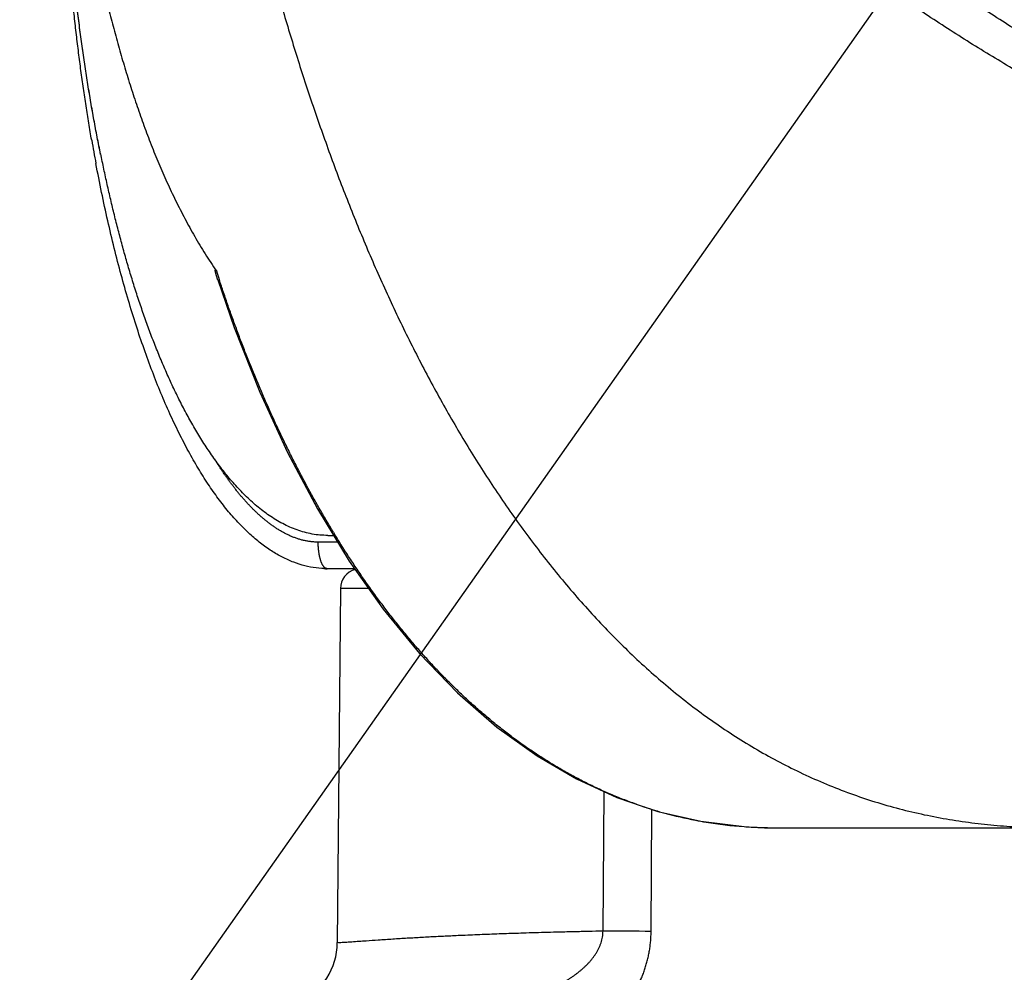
# Model space of a CAD drawing. Header units: millimetres. Extents: x 0 to 840, y 0 to 594.
# Tile 93 of 148: x 283.35 to 290.75, y 476.52 to 483.68. Entities that reach past the tile are written whole.
import ezdxf

# ---------------------------------------------------------------- set-up
doc = ezdxf.new("R2010")
doc.units = ezdxf.units.MM
doc.header["$LTSCALE"] = 0.36378
for name, color, linetype in [('NoLayerName_001', 7, 'Continuous'), ('NoLayerName_005', 7, 'Continuous'), ('NoLayerName_007', 7, 'Continuous')]:
    doc.layers.add(name, color=color, linetype=linetype)
doc.styles.get("Standard").update_dxf_attribs({"font": 'txt', "bigfont": 'extfont2'})
doc.dimstyles.get("Standard").update_dxf_attribs({"dimtxt": 2.5, "dimasz": 2.5, "dimexe": 1, "dimexo": 1, "dimtad": 1, "dimdec": 3, "dimzin": 0, "dimdsep": 46, "dimtxsty": 'Standard', "dimcen": 2.5, "dimadec": 3, "dimazin": 0, "dimtfac": 0.75, "dimtdec": 3, "dimtmove": 0, "dimatfit": 3, "dimfxl": 1, "dimarcsym": 0})

msp = doc.modelspace()

# ---------------------------------------------------------------- linework, layer by layer
at = {"layer": 'NoLayerName_001', "color": 8, "linetype": 'Continuous', "lineweight": 25}
for p, q in [((285.7379, 479.7518), (285.5912, 479.7518)), ((285.9704, 479.4031), (285.7583, 479.4031)), ((287.7346, 476.8245), (287.7425, 477.8749)), ((288.0964, 476.8227), (288.1024, 477.7404))]:
    msp.add_line(p, q, dxfattribs=at)
at = {"layer": 'NoLayerName_001', "color": 7, "linetype": 'Continuous', "lineweight": 25}
for p, q in [((285.6633, 479.8018), (285.7074, 479.8018)), ((285.8655, 479.5518), (285.6596, 479.5518)), ((285.7583, 479.4031), (285.7351, 476.7381)), ((289.0493, 477.6018), (306.27, 477.6018))]:
    msp.add_line(p, q, dxfattribs=at)
for points in [[(284.8357, 481.7249), (284.9597, 481.3666), (285.1523, 480.8796), (285.3607, 480.4255), (285.5848, 480.0026)], [(285.5848, 480.0026), (285.8247, 479.6096), (286.0804, 479.2472), (286.3532, 478.9149), (286.6399, 478.6175), (286.9361, 478.3601), (287.238, 478.1434), (287.5361, 477.9698), (287.838, 477.831), (288.1469, 477.7252), (288.4693, 477.6512), (288.8161, 477.6095), (289.0493, 477.6018)]]:
    msp.add_lwpolyline(points, dxfattribs=at)
msp.add_circle((297.6596, 494.8018), 12.025, dxfattribs=at)
for centre, radius, start, end in [((297.6596, 494.8018), 11.442, 201.25332, 338.74668), ((296.5337, 484.978), 12.8374, 189.87925, 190.67176), ((285.9083, 479.4018), 0.15, 105.0442, 179.49996), ((285.2351, 476.7425), 0.5, 295.04595, 359.49996)]:
    msp.add_arc(centre, radius, start, end, dxfattribs=at)
at = {"layer": 'NoLayerName_001', "color": 8, "linetype": 'Continuous', "lineweight": 25}
for centre, radius, start, end in [((295.7591, 485.3289), 11.4919, 197.9218, 198.2584), ((292.0295, 483.6723), 7.4016, 211.30624, 211.4762), ((289.0065, 480.6809), 3.076, 250.56275, 251.79905), ((289.0095, 480.6903), 3.0858, 251.80198, 254.77691), ((289.0137, 480.7061), 3.1021, 254.77733, 259.15773), ((289.0206, 480.7423), 3.139, 259.15903, 260.64301), ((289.0355, 480.8418), 3.2396, 260.66832, 265.755), ((289.0432, 480.9378), 3.3359, 265.74565, 266.65), ((289.0486, 481.0427), 3.4409, 266.66265, 270.01215), ((287.6456, 420.8861), 55.9385, 89.53831, 89.90885)]:
    msp.add_arc(centre, radius, start, end, dxfattribs=at)
for points, knots in [([(297.5127, 481.6869), (297.3832, 481.689), (297.124, 481.6901), (296.7355, 481.7098), (296.3475, 481.74), (295.9604, 481.7827), (295.5747, 481.8374), (295.1908, 481.9039), (294.8091, 481.9823), (294.4301, 482.0724), (294.0542, 482.1741), (293.6816, 482.2874), (293.3128, 482.4121), (292.948, 482.5479), (292.5876, 482.6949), (292.2319, 482.8529), (291.8812, 483.0217), (291.5358, 483.2012), (291.1961, 483.3912), (290.8624, 483.5917), (290.5351, 483.8023), (290.2143, 484.023), (289.9006, 484.2536), (289.5941, 484.494), (289.2952, 484.7439), (289.0043, 485.0031), (288.7217, 485.2713), (288.4476, 485.5483), (288.1825, 485.8335), (287.9269, 486.1271), (287.6796, 486.4274), (287.5244, 486.635), (287.4456, 486.7378)], [0, 0, 0, 0, 0.388576, 0.777485, 1.166668, 1.556059, 1.945589, 2.335185, 2.724773, 3.114281, 3.503686, 3.893008, 4.282263, 4.671469, 5.060641, 5.449791, 5.838936, 6.228088, 6.617257, 7.006449, 7.395674, 7.784944, 8.174274, 8.563687, 8.953208, 9.342815, 9.732437, 10.121998, 10.511421, 10.900633, 11.289564, 11.678148, 11.678148, 11.678148, 11.678148]), ([(297.5127, 481.4331), (297.3804, 481.4375), (297.1156, 481.4436), (296.7189, 481.4694), (296.3228, 481.5052), (295.9278, 481.5527), (295.5342, 481.6114), (295.1423, 481.6814), (294.7527, 481.7626), (294.3655, 481.8551), (293.9813, 481.9588), (293.6004, 482.0736), (293.2229, 482.1993), (292.8493, 482.3359), (292.4799, 482.4833), (292.1149, 482.6414), (291.7547, 482.81), (291.3996, 482.9891), (291.0499, 483.1785), (290.7058, 483.378), (290.3677, 483.5876), (290.0359, 483.807), (289.7106, 484.0362), (289.3921, 484.2749), (289.0807, 484.523), (288.7768, 484.7803), (288.4808, 485.0466), (288.1929, 485.3217), (287.9136, 485.6052), (287.6436, 485.8973), (287.3817, 486.1963), (287.2165, 486.4035), (287.1328, 486.506)], [0, 0, 0, 0, 0.397142, 0.794579, 1.19225, 1.590093, 1.988049, 2.386059, 2.784067, 3.182026, 3.579916, 3.977744, 4.37552, 4.773249, 5.170941, 5.568604, 5.966251, 6.363896, 6.761553, 7.159236, 7.556959, 7.95474, 8.352597, 8.750553, 9.148632, 9.546804, 9.944981, 10.343082, 10.741031, 11.138761, 11.536218, 11.933359, 11.933359, 11.933359, 11.933359]), ([(284.9556, 485.2179), (284.9694, 485.1551), (284.9966, 485.0294), (285.0398, 484.8415), (285.0844, 484.6539), (285.1307, 484.4667), (285.1788, 484.2799), (285.2286, 484.0936), (285.2803, 483.9078), (285.3338, 483.7225), (285.3892, 483.5378), (285.4466, 483.3537), (285.5059, 483.1702), (285.5674, 482.9874), (285.6309, 482.8053), (285.6965, 482.6239), (285.7644, 482.4434), (285.8346, 482.2637), (285.907, 482.085), (285.9819, 481.9072), (286.0594, 481.7305), (286.1394, 481.555), (286.2221, 481.3808), (286.3077, 481.2079), (286.396, 481.0364), (286.4874, 480.8665), (286.5818, 480.6982), (286.6794, 480.5318), (286.7802, 480.3673), (286.8844, 480.2048), (286.992, 480.0446), (287.1031, 479.8868), (287.2178, 479.7316), (287.3363, 479.5792), (287.4586, 479.4299), (287.585, 479.2839), (287.7154, 479.1416), (287.8501, 479.0031), (287.9892, 478.869), (288.1321, 478.7388), (288.2317, 478.657), (288.2809, 478.6155)], [0, 0, 0, 0, 0.192809, 0.385634, 0.578471, 0.771316, 0.964164, 1.157015, 1.349868, 1.542724, 1.735582, 1.92844, 2.121295, 2.314147, 2.506997, 2.69985, 2.892711, 3.085589, 3.278478, 3.471368, 3.664253, 3.857133, 4.050012, 4.242899, 4.43581, 4.628741, 4.821676, 5.014608, 5.207536, 5.400469, 5.593426, 5.786426, 5.979452, 6.172476, 6.365487, 6.558497, 6.751535, 6.944654, 7.137868, 7.331108, 7.524328, 7.524328, 7.524328, 7.524328]), ([(285.7055, 479.8264), (285.6876, 479.8563), (285.6515, 479.9159), (285.5992, 480.0063), (285.548, 480.0974), (285.498, 480.1892), (285.4491, 480.2816), (285.4014, 480.3747), (285.3548, 480.4683), (285.3094, 480.5625), (285.265, 480.6573), (285.2218, 480.7526), (285.1796, 480.8483), (285.1384, 480.9445), (285.0983, 481.0412), (285.0593, 481.1383), (285.0212, 481.2358), (284.9842, 481.3337), (284.9481, 481.4319), (284.913, 481.5304), (284.8788, 481.6292), (284.8569, 481.6954), (284.8458, 481.7284)], [0, 0, 0, 0, 0.1045, 0.209006, 0.313521, 0.418051, 0.522595, 0.627157, 0.731736, 0.836332, 0.940946, 1.045575, 1.150216, 1.254867, 1.359524, 1.464182, 1.568835, 1.673477, 1.778102, 1.882702, 1.987268, 2.091793, 2.091793, 2.091793, 2.091793]), ([(284.8401, 480.3314), (284.8355, 480.3387), (284.8261, 480.3532), (284.817, 480.3679), (284.8124, 480.3753)], [0, 0, 0, 0, 0.02592788, 0.05185327, 0.05185327, 0.05185327, 0.05185327]), ([(285.5912, 479.7518), (285.5826, 479.752), (285.5653, 479.7522), (285.5394, 479.7545), (285.5136, 479.758), (285.488, 479.7629), (285.4628, 479.7691), (285.4379, 479.7766), (285.4133, 479.7852), (285.3892, 479.7948), (285.3655, 479.8055), (285.3423, 479.817), (285.3195, 479.8294), (285.2971, 479.8425), (285.2751, 479.8564), (285.2536, 479.8709), (285.2325, 479.886), (285.2119, 479.9017), (285.1916, 479.9179), (285.1717, 479.9345), (285.1522, 479.9517), (285.1331, 479.9692), (285.1143, 479.9871), (285.0958, 480.0053), (285.0777, 480.0239), (285.06, 480.0428), (285.0425, 480.062), (285.0253, 480.0814), (285.0085, 480.1012), (284.9919, 480.1212), (284.9756, 480.1414), (284.9596, 480.1618), (284.9438, 480.1824), (284.9283, 480.2032), (284.913, 480.2242), (284.8979, 480.2453), (284.8831, 480.2666), (284.8686, 480.2881), (284.8542, 480.3096), (284.8448, 480.3242), (284.8401, 480.3314)], [0, 0, 0, 0, 0.0259422, 0.0519244, 0.0779357, 0.1039578, 0.1299671, 0.1559484, 0.1819168, 0.2078838, 0.2338515, 0.2598137, 0.2857651, 0.3117132, 0.3376625, 0.3636127, 0.389559, 0.4154983, 0.441435, 0.4673724, 0.4933109, 0.5192489, 0.5451851, 0.5711227, 0.5970644, 0.6230118, 0.6489654, 0.6749247, 0.7008884, 0.7268543, 0.7528192, 0.7787792, 0.8047316, 0.8306777, 0.856619, 0.8825569, 0.9084921, 0.9344253, 0.9603568, 0.9862866, 0.9862866, 0.9862866, 0.9862866]), ([(285.6596, 479.5518), (285.6576, 479.5521), (285.6533, 479.5523), (285.6473, 479.555), (285.6418, 479.5587), (285.6369, 479.5632), (285.6325, 479.5681), (285.6286, 479.5733), (285.6252, 479.5787), (285.6222, 479.5843), (285.6194, 479.5899), (285.6168, 479.5957), (285.6144, 479.6016), (285.6122, 479.6076), (285.6101, 479.6136), (285.6082, 479.6197), (285.6064, 479.6258), (285.6048, 479.632), (285.6032, 479.6381), (285.6018, 479.6443), (285.6006, 479.6506), (285.5994, 479.6568), (285.5983, 479.6631), (285.5973, 479.6694), (285.5964, 479.6757), (285.5955, 479.682), (285.5948, 479.6883), (285.5941, 479.6946), (285.5935, 479.701), (285.593, 479.7073), (285.5925, 479.7136), (285.5921, 479.72), (285.5918, 479.7263), (285.5915, 479.7327), (285.5914, 479.7391), (285.5912, 479.7454), (285.5912, 479.7496), (285.5912, 479.7518)], [0, 0, 0, 0, 0.0062923, 0.0126977, 0.0193134, 0.0260524, 0.0327174, 0.0391728, 0.0455006, 0.0517894, 0.0581019, 0.0644491, 0.0708204, 0.0772029, 0.0835827, 0.0899543, 0.0963203, 0.102683, 0.1090443, 0.1154055, 0.1217673, 0.1281303, 0.1344943, 0.1408591, 0.1472239, 0.1535879, 0.1599511, 0.1663135, 0.1726751, 0.1790361, 0.1853963, 0.1917559, 0.1981147, 0.2044727, 0.2108299, 0.2171862, 0.2235415, 0.2235415, 0.2235415, 0.2235415]), ([(287.9829, 477.7803), (287.9507, 477.7923), (287.8858, 477.8155), (287.7903, 477.8549), (287.6958, 477.897), (287.6027, 477.942), (287.5109, 477.9899), (287.4205, 478.0404), (287.3317, 478.0935), (287.2444, 478.1491), (287.1587, 478.207), (287.0746, 478.2671), (286.9921, 478.3294), (286.9112, 478.3938), (286.832, 478.4601), (286.7543, 478.5283), (286.6783, 478.5983), (286.6039, 478.67), (286.531, 478.7432), (286.4597, 478.818), (286.39, 478.8942), (286.3218, 478.9718), (286.255, 479.0506), (286.1897, 479.1307), (286.1258, 479.2119), (286.0634, 479.2942), (286.0023, 479.3775), (285.9425, 479.4617), (285.8841, 479.5469), (285.8271, 479.633), (285.7712, 479.7198), (285.7351, 479.7784), (285.717, 479.8076)], [0, 0, 0, 0, 0.103245, 0.20657, 0.309971, 0.413435, 0.516943, 0.620472, 0.723988, 0.827458, 0.930871, 1.034249, 1.137608, 1.240956, 1.344299, 1.447634, 1.550957, 1.654259, 1.75755, 1.860842, 1.964141, 2.06745, 2.170766, 2.274083, 2.377391, 2.480687, 2.583973, 2.687252, 2.790522, 2.893782, 2.997027, 3.100251, 3.100251, 3.100251, 3.100251]), ([(288.2809, 478.6155), (288.3317, 478.5759), (288.432, 478.4951), (288.5892, 478.3825), (288.7503, 478.2757), (288.916, 478.1758), (289.086, 478.0831), (289.2598, 477.9979), (289.4372, 477.9205), (289.6178, 477.8512), (289.8013, 477.7902), (289.9872, 477.7381), (290.1753, 477.6947), (290.3652, 477.6599), (290.5563, 477.6333), (290.7485, 477.615), (290.9411, 477.6035), (291.0697, 477.6029), (291.134, 477.6018)], [0, 0, 0, 0, 0.193191, 0.386386, 0.57966, 0.7731, 0.966655, 1.160229, 1.353743, 1.547136, 1.74037, 1.933434, 2.126387, 2.319311, 2.512245, 2.705198, 2.898144, 3.091008, 3.091008, 3.091008, 3.091008]), ([(287.7346, 476.8245), (287.6982, 476.8237), (287.6255, 476.8223), (287.5163, 476.8198), (287.4132, 476.8173), (287.3162, 476.8148), (287.2252, 476.8122), (287.1403, 476.8096), (287.0615, 476.8071), (286.9888, 476.8046), (286.916, 476.802), (286.8433, 476.7992), (286.7705, 476.7963), (286.7039, 476.7935), (286.6433, 476.7908), (286.5887, 476.7882), (286.5342, 476.7856), (286.4797, 476.7829), (286.4251, 476.78), (286.3706, 476.777), (286.3161, 476.7739), (286.2616, 476.7708), (286.2071, 476.7674), (286.1526, 476.764), (286.0982, 476.7605), (286.0316, 476.756), (285.9469, 476.7502), (285.8742, 476.745), (285.8258, 476.7417), (285.8077, 476.7405), (285.7895, 476.7394), (285.7713, 476.7385), (285.7532, 476.7372), (285.7411, 476.738), (285.7351, 476.7381)], [0, 0, 0, 0, 0.109191, 0.218381, 0.327572, 0.418564, 0.509557, 0.600549, 0.673343, 0.746137, 0.818931, 0.891725, 0.964518, 1.037312, 1.091907, 1.146503, 1.201098, 1.255693, 1.310288, 1.364884, 1.419479, 1.474074, 1.528669, 1.583265, 1.63786, 1.692455, 1.783447, 1.892637, 1.910836, 1.929034, 1.947232, 1.965433, 1.983629, 2.001714, 2.001714, 2.001714, 2.001714]), ([(287.0758, 476.326), (287.0832, 476.3268), (287.0979, 476.3283), (287.1199, 476.3315), (287.1418, 476.3351), (287.1636, 476.3393), (287.1853, 476.3441), (287.2069, 476.3493), (287.2283, 476.3551), (287.2497, 476.3614), (287.2709, 476.3682), (287.2919, 476.3755), (287.3128, 476.3832), (287.3335, 476.3914), (287.354, 476.4), (287.3742, 476.4091), (287.3943, 476.4187), (287.4141, 476.4287), (287.4337, 476.4392), (287.453, 476.4501), (287.472, 476.4615), (287.4908, 476.4734), (287.5092, 476.4858), (287.5273, 476.4986), (287.545, 476.5119), (287.5624, 476.5258), (287.5793, 476.5401), (287.5957, 476.555), (287.6117, 476.5705), (287.627, 476.5865), (287.6417, 476.6032), (287.6558, 476.6204), (287.669, 476.6382), (287.6814, 476.6567), (287.6928, 476.6758), (287.703, 476.6955), (287.7121, 476.7159), (287.7197, 476.7369), (287.7261, 476.7583), (287.7288, 476.773), (287.7304, 476.7803)], [0, 0, 0, 0, 0.0221694, 0.0443502, 0.066544, 0.0887512, 0.1109714, 0.1332036, 0.1554457, 0.177695, 0.1999483, 0.2222014, 0.2444501, 0.2666923, 0.2889267, 0.3111528, 0.3333703, 0.3555793, 0.3777804, 0.3999749, 0.4221644, 0.4443511, 0.4665368, 0.48872, 0.5109002, 0.5330798, 0.5552636, 0.5774554, 0.5996498, 0.6218434, 0.6440388, 0.6662448, 0.6884667, 0.7106908, 0.7329128, 0.7551445, 0.7774154, 0.799747, 0.8220958, 0.8444159, 0.8444159, 0.8444159, 0.8444159]), ([(287.7304, 476.7803), (287.7314, 476.7876), (287.734, 476.8022), (287.7342, 476.8171), (287.7346, 476.8245)], [0, 0, 0, 0, 0.02226136, 0.04445284, 0.04445284, 0.04445284, 0.04445284]), ([(288.093, 476.7512), (288.0938, 476.7631), (288.0959, 476.7869), (288.0961, 476.8108), (288.0964, 476.8227)], [0, 0, 0, 0, 0.0358435, 0.07165459, 0.07165459, 0.07165459, 0.07165459]), ([(287.2164, 475.832), (287.2282, 475.8338), (287.2519, 475.8371), (287.2871, 475.8442), (287.3221, 475.8526), (287.3567, 475.8624), (287.391, 475.8736), (287.4249, 475.886), (287.4583, 475.8997), (287.4911, 475.9145), (287.5234, 475.9306), (287.5551, 475.9477), (287.5861, 475.9658), (287.6164, 475.985), (287.6461, 476.0051), (287.675, 476.0262), (287.7032, 476.0482), (287.7307, 476.0711), (287.7575, 476.0949), (287.7835, 476.1196), (287.8087, 476.1451), (287.8332, 476.1714), (287.8567, 476.1985), (287.8794, 476.2264), (287.9012, 476.2551), (287.922, 476.2844), (287.9419, 476.3145), (287.9607, 476.3452), (287.9784, 476.3764), (287.9951, 476.4083), (288.0106, 476.4407), (288.0249, 476.4737), (288.038, 476.5071), (288.0499, 476.5409), (288.0605, 476.5751), (288.0697, 476.6098), (288.0777, 476.6447), (288.0842, 476.68), (288.0896, 476.7155), (288.0918, 476.7393), (288.093, 476.7512)], [0, 0, 0, 0, 0.035822, 0.071709, 0.107659, 0.143666, 0.179718, 0.2158, 0.251895, 0.287981, 0.324033, 0.360026, 0.395942, 0.431796, 0.467609, 0.503399, 0.539182, 0.574971, 0.610773, 0.646597, 0.68245, 0.718341, 0.754275, 0.790243, 0.826232, 0.862232, 0.898231, 0.934222, 0.970196, 1.006148, 1.042073, 1.077969, 1.113838, 1.149685, 1.185519, 1.22135, 1.257191, 1.293051, 1.32892, 1.364784, 1.364784, 1.364784, 1.364784])]:
    msp.add_open_spline(points, degree=3, knots=knots, dxfattribs=at)
at = {"layer": 'NoLayerName_001', "color": 7, "linetype": 'Continuous', "lineweight": 25}
for points, knots in [([(283.8867, 482.7755), (283.8794, 482.8184), (283.8645, 482.9046), (283.844, 483.0348), (283.8243, 483.1665), (283.8057, 483.2995), (283.7882, 483.4339), (283.7718, 483.5695), (283.7564, 483.7063), (283.7422, 483.8441), (283.7291, 483.9829), (283.7171, 484.1227), (283.7062, 484.2632), (283.6965, 484.4045), (283.6878, 484.5465), (283.6803, 484.689), (283.674, 484.8321), (283.6688, 484.9755), (283.6647, 485.1193), (283.6618, 485.2633), (283.6599, 485.4075), (283.6598, 485.5037), (283.6596, 485.5518)], [0, 0, 0, 0, 0.130521, 0.262387, 0.395536, 0.529911, 0.665447, 0.802073, 0.93972, 1.078313, 1.217783, 1.358055, 1.499058, 1.640719, 1.782964, 1.925722, 2.068918, 2.21248, 2.356334, 2.500407, 2.644626, 2.788919, 2.788919, 2.788919, 2.788919]), ([(283.954, 482.6692), (283.9455, 482.7121), (283.928, 482.7983), (283.9037, 482.9288), (283.8803, 483.061), (283.8581, 483.1949), (283.8369, 483.3305), (283.817, 483.4675), (283.7981, 483.6061), (283.7805, 483.746), (283.764, 483.8873), (283.7487, 484.0297), (283.7346, 484.1732), (283.7217, 484.3178), (283.71, 484.4632), (283.6994, 484.6095), (283.6901, 484.7565), (283.682, 484.9042), (283.6752, 485.0524), (283.6696, 485.2011), (283.665, 485.3502), (283.6632, 485.4497), (283.6622, 485.4995)], [0, 0, 0, 0, 0.131107, 0.263835, 0.398121, 0.533897, 0.6711, 0.809661, 0.949515, 1.090586, 1.232795, 1.376062, 1.520307, 1.66545, 1.811409, 1.958103, 2.105451, 2.253372, 2.401784, 2.550605, 2.699755, 2.84915, 2.84915, 2.84915, 2.84915]), ([(283.9535, 482.6716), (283.945, 482.7143), (283.9277, 482.8002), (283.9035, 482.9302), (283.8802, 483.0619), (283.858, 483.1953), (283.837, 483.3303), (283.8171, 483.4669), (283.7983, 483.6049), (283.7807, 483.7443), (283.7643, 483.885), (283.749, 484.0268), (283.7349, 484.1698), (283.722, 484.3138), (283.7103, 484.4586), (283.6998, 484.6044), (283.6905, 484.7508), (283.6824, 484.8979), (283.6755, 485.0455), (283.6698, 485.1936), (283.6653, 485.3421), (283.6634, 485.4412), (283.6623, 485.4908)], [0, 0, 0, 0, 0.130634, 0.262877, 0.396664, 0.531931, 0.668612, 0.806642, 0.945955, 1.086477, 1.228129, 1.370833, 1.514508, 1.659076, 1.804456, 1.950569, 2.097334, 2.24467, 2.392496, 2.540733, 2.6893, 2.838115, 2.838115, 2.838115, 2.838115]), ([(283.7094, 485.417), (283.7127, 485.3918), (283.7194, 485.3412), (283.7298, 485.2654), (283.7403, 485.1897), (283.7512, 485.114), (283.7625, 485.0384), (283.7741, 484.9628), (283.7862, 484.8873), (283.7986, 484.8118), (283.8115, 484.7364), (283.8247, 484.6611), (283.8384, 484.5859), (283.8524, 484.5107), (283.8668, 484.4356), (283.8816, 484.3606), (283.8968, 484.2856), (283.9124, 484.2107), (283.9284, 484.1359), (283.9448, 484.0612), (283.9616, 483.9866), (283.9789, 483.9121), (283.9966, 483.8377), (284.0148, 483.7635), (284.0336, 483.6893), (284.0529, 483.6153), (284.0728, 483.5415), (284.0932, 483.4678), (284.1142, 483.3942), (284.1359, 483.3209), (284.1582, 483.2477), (284.1811, 483.1747), (284.2048, 483.102), (284.2291, 483.0295), (284.2542, 482.9572), (284.28, 482.8852), (284.3067, 482.8135), (284.3341, 482.7421), (284.3625, 482.6711), (284.3917, 482.6004), (284.412, 482.5536), (284.4221, 482.5302)], [0, 0, 0, 0, 0.076472, 0.152945, 0.229418, 0.30589, 0.382363, 0.458837, 0.535312, 0.611786, 0.688261, 0.764735, 0.841209, 0.917684, 0.994158, 1.070633, 1.147109, 1.223586, 1.300064, 1.376542, 1.45302, 1.529497, 1.605973, 1.68245, 1.758928, 1.835408, 1.911889, 1.98837, 2.064852, 2.141335, 2.21782, 2.294309, 2.370802, 2.447295, 2.523787, 2.600277, 2.676765, 2.753252, 2.829742, 2.906236, 2.982732, 2.982732, 2.982732, 2.982732]), ([(284.2724, 481.4798), (284.2661, 481.4983), (284.2532, 481.5354), (284.2347, 481.5913), (284.2165, 481.6473), (284.1988, 481.7035), (284.1816, 481.7598), (284.1647, 481.8162), (284.1483, 481.8727), (284.1322, 481.9293), (284.1165, 481.9861), (284.1012, 482.0429), (284.0863, 482.0999), (284.0717, 482.1569), (284.0574, 482.214), (284.0435, 482.2712), (284.0298, 482.3285), (284.0165, 482.3858), (284.0036, 482.4433), (283.9909, 482.5007), (283.9785, 482.5583), (283.9664, 482.6159), (283.9586, 482.6544), (283.9547, 482.6736)], [0, 0, 0, 0, 0.058875, 0.11775, 0.176624, 0.235499, 0.294373, 0.353246, 0.412118, 0.470989, 0.52986, 0.588731, 0.647603, 0.706475, 0.765347, 0.824219, 0.883091, 0.941962, 1.000833, 1.059703, 1.118572, 1.177441, 1.236308, 1.236308, 1.236308, 1.236308]), ([(285.6596, 479.5518), (285.6315, 479.5536), (285.5745, 479.5546), (285.4896, 479.5721), (285.4051, 479.599), (285.3212, 479.6369), (285.2379, 479.6852), (285.1555, 479.744), (285.0741, 479.813), (284.9938, 479.8922), (284.9147, 479.9816), (284.837, 480.0809), (284.7608, 480.19), (284.6862, 480.3087), (284.6133, 480.4367), (284.5423, 480.5737), (284.4733, 480.7196), (284.4063, 480.874), (284.3416, 481.0368), (284.2792, 481.2076), (284.2194, 481.3862), (284.1621, 481.5723), (284.1075, 481.7655), (284.0556, 481.9655), (284.0067, 482.1718), (283.9602, 482.3841), (283.9327, 482.5281), (283.9184, 482.6008)], [0, 0, 0, 0, 0.084662, 0.17054, 0.258769, 0.350367, 0.446218, 0.54707, 0.65354, 0.766133, 0.88526, 1.011239, 1.144253, 1.284375, 1.431621, 1.585965, 1.747344, 1.915668, 2.090827, 2.27269, 2.461113, 2.655895, 2.856764, 3.063434, 3.27561, 3.492989, 3.71526, 3.71526, 3.71526, 3.71526]), ([(284.4221, 482.5302), (284.4325, 482.5069), (284.453, 482.4602), (284.4852, 482.3908), (284.5184, 482.3219), (284.5526, 482.2534), (284.5879, 482.1855), (284.6243, 482.1182), (284.6619, 482.0515), (284.7007, 481.9856), (284.7408, 481.9204), (284.7819, 481.8559), (284.8107, 481.8138), (284.8249, 481.7926)], [0, 0, 0, 0, 0.0764971, 0.152996, 0.2294992, 0.3060111, 0.3825375, 0.4590766, 0.535616, 0.612146, 0.6886601, 0.7651556, 0.8416335, 0.8416335, 0.8416335, 0.8416335]), ([(284.8356, 481.7249), (284.8353, 481.726), (284.8347, 481.728), (284.8337, 481.731), (284.8327, 481.7341), (284.8317, 481.7371), (284.8308, 481.7402), (284.8298, 481.7432), (284.8288, 481.7463), (284.8279, 481.7494), (284.827, 481.7524), (284.8262, 481.755), (284.8256, 481.757), (284.8252, 481.7585), (284.8247, 481.7601), (284.8243, 481.7616), (284.8238, 481.7631), (284.8234, 481.7647), (284.823, 481.7662), (284.8225, 481.7677), (284.8221, 481.7693), (284.8217, 481.7708), (284.8213, 481.7723), (284.8209, 481.7739), (284.8205, 481.7755), (284.8201, 481.777), (284.8197, 481.7786), (284.8193, 481.7801), (284.8189, 481.7817), (284.8185, 481.7833), (284.8182, 481.7849), (284.8178, 481.7865), (284.8175, 481.788), (284.8172, 481.7896), (284.817, 481.7912), (284.8169, 481.7927), (284.8168, 481.7943), (284.8167, 481.7959), (284.8167, 481.7975), (284.8168, 481.7994), (284.8181, 481.7995), (284.8185, 481.7998)], [0, 0, 0, 0, 0.00320128, 0.00640412, 0.00960785, 0.01281176, 0.0160152, 0.01921746, 0.02241788, 0.02561578, 0.02881049, 0.03200135, 0.03359528, 0.03518849, 0.03678128, 0.03837391, 0.03996667, 0.04155985, 0.04315374, 0.04474863, 0.04634481, 0.04794258, 0.04954224, 0.05114409, 0.05274845, 0.05435561, 0.0559659, 0.05757963, 0.05919712, 0.06081866, 0.06244238, 0.06406356, 0.06567758, 0.06728035, 0.06886842, 0.07043923, 0.0719945, 0.07357918, 0.07526281, 0.07686215, 0.0784189, 0.0784189, 0.0784189, 0.0784189]), ([(284.8185, 481.7998), (284.819, 481.7995), (284.82, 481.799), (284.8209, 481.7976), (284.822, 481.7965), (284.823, 481.7952), (284.8239, 481.7939), (284.8246, 481.793), (284.8249, 481.7926)], [0, 0, 0, 0, 0.001598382, 0.003284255, 0.004853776, 0.006423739, 0.008029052, 0.009638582, 0.009638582, 0.009638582, 0.009638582]), ([(285.6633, 479.8018), (285.6437, 479.8027), (285.6043, 479.8032), (285.5457, 479.8119), (285.488, 479.8249), (285.4315, 479.8427), (285.3767, 479.8647), (285.3236, 479.8906), (285.2723, 479.9197), (285.2228, 479.9518), (285.175, 479.9863), (285.129, 480.0232), (285.0846, 480.062), (285.0418, 480.1025), (285.0005, 480.1445), (284.9607, 480.1879), (284.9222, 480.2325), (284.8849, 480.2781), (284.8489, 480.3247), (284.814, 480.3722), (284.7802, 480.4205), (284.7474, 480.4695), (284.7157, 480.5192), (284.6849, 480.5695), (284.6549, 480.6203), (284.6259, 480.6715), (284.5976, 480.7232), (284.5701, 480.7753), (284.5434, 480.8278), (284.5174, 480.8806), (284.4922, 480.9338), (284.4675, 480.9873), (284.4435, 481.041), (284.4202, 481.0951), (284.3974, 481.1494), (284.3752, 481.2039), (284.3536, 481.2587), (284.3325, 481.3137), (284.3119, 481.3688), (284.2918, 481.4242), (284.2789, 481.4613), (284.2724, 481.4798)], [0, 0, 0, 0, 0.058937, 0.118046, 0.177242, 0.236378, 0.295395, 0.354385, 0.413379, 0.472339, 0.53127, 0.590204, 0.649136, 0.708044, 0.766941, 0.825842, 0.884743, 0.943639, 1.002542, 1.061463, 1.120405, 1.179363, 1.238329, 1.297288, 1.356224, 1.415137, 1.474035, 1.532923, 1.591808, 1.65069, 1.709572, 1.768452, 1.827331, 1.88621, 1.94509, 2.003972, 2.062855, 2.121738, 2.180621, 2.239501, 2.298377, 2.298377, 2.298377, 2.298377])]:
    msp.add_open_spline(points, degree=3, knots=knots, dxfattribs=at)
at = {"layer": 'NoLayerName_005', "color": 7, "linetype": 'Continuous', "lineweight": 25}
msp.add_ellipse((285.6596, 485.5518), major_axis=(0, 6), ratio=0.333333, start_param=3.128227, end_param=3.141593, dxfattribs=at)
at = {"layer": 'NoLayerName_007', "color": 7, "linetype": 'Continuous', "lineweight": 25}
msp.add_arc((297.6596, 494.8018), 11.45, 158.51863, 131.22778, dxfattribs=at)

# ---------------------------------------------------------------- leaders
at = {"layer": 'NoLayerName_001', "color": 3, "linetype": 'Continuous', "lineweight": 13, "annotation_type": 0, "has_hookline": 1, "hookline_direction": 1, "text_width": 2.6668}
msp.add_leader([(294.1329, 489.9477), (283.3552, 474.6443), (281.3552, 474.6443)], dimstyle='Standard', override={"dimtxt": 7, "dimasz": 2, "dimldrblk": 'DOT'}, dxfattribs=at)

doc.saveas('drawing.dxf')
